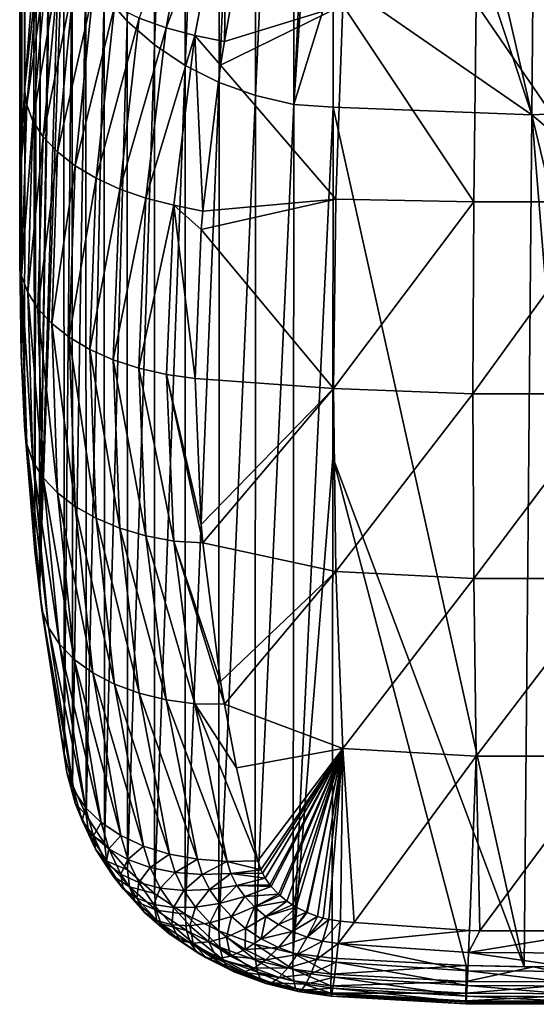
# Model space of a CAD drawing. Header units: metres. Extents: x -22 to 73, y -229 to 22.
# Tile 243 of 256: x 62.15 to 67.06, y -53.88 to -44.52. Entities that reach past the tile are written whole.
import ezdxf

# ---------------------------------------------------------------- set-up
doc = ezdxf.new("R2010")
doc.units = ezdxf.units.M
doc.layers.add('solid_509500_SW0001', color=7, linetype='CONTINUOUS')

msp = doc.modelspace()

# ---------------------------------------------------------------- linework, layer by layer
at = {"layer": 'solid_509500_SW0001'}
for points in [[(62.22818, -12.448991, 90.220917), (62.157856, -13.915806, 89.364212), (62.19508, -45.18478, 135.920822)], [(62.22818, -12.448991, 90.220917), (62.19508, -45.18478, 135.920822), (62.294006, -43.924614, 136.738663)], [(62.157856, -13.915806, 89.364212), (62.148941, -46.796192, 134.825104), (62.164349, -45.867165, 135.464523)], [(62.157856, -13.915806, 89.364212), (62.157745, -15.312095, 88.386787), (62.148941, -46.796192, 134.825104)], [(62.157856, -13.915806, 89.364212), (62.164349, -45.867165, 135.464523), (62.19508, -45.18478, 135.920822)], [(62.157745, -15.312095, 88.386787), (62.158035, -15.323179, 88.378326), (62.148941, -46.796192, 134.825104)], [(62.158035, -15.323179, 88.378326), (62.164356, -47.708618, 134.17511), (62.148941, -46.796192, 134.825104)], [(62.158035, -15.323179, 88.378326), (62.228138, -16.622541, 87.29866), (62.164356, -47.708618, 134.17511)], [(62.228138, -16.622541, 87.29866), (62.195454, -48.376854, 133.685455), (62.164356, -47.708618, 134.17511)], [(62.228138, -16.622541, 87.29866), (62.229885, -16.643436, 87.279785), (62.195454, -48.376854, 133.685455)], [(62.229885, -16.643436, 87.279785), (62.294025, -49.570282, 132.785507), (62.195454, -48.376854, 133.685455)], [(62.229885, -16.643436, 87.279785), (62.368523, -17.846548, 86.099434), (62.294025, -49.570282, 132.785507)], [(62.368523, -17.846548, 86.099434), (62.337132, -49.9492, 132.493896), (62.294025, -49.570282, 132.785507)], [(62.368523, -17.846548, 86.099434), (62.371552, -17.866871, 86.077782), (62.337132, -49.9492, 132.493896)], [(62.371552, -17.866871, 86.077782), (62.568073, -33.693558, 105.924583), (62.337132, -49.9492, 132.493896)], [(62.568073, -33.693558, 105.924583), (62.568199, -35.241772, 108.13414), (62.337132, -49.9492, 132.493896)], [(62.568199, -35.241772, 108.13414), (62.570007, -42.232983, 118.096741), (62.337132, -49.9492, 132.493896)], [(63.172161, -36.427498, 107.432693), (63.171768, -44.529709, 118.985199), (62.953079, -44.277191, 119.162483)], [(63.431477, -36.653927, 107.273926), (63.171768, -44.529709, 118.985199), (63.172161, -36.427498, 107.432693)], [(63.431477, -36.653927, 107.273926), (63.430038, -44.755798, 118.826447), (63.171768, -44.529709, 118.985199)], [(63.725773, -36.849594, 107.136719), (63.430038, -44.755798, 118.826447), (63.431477, -36.653927, 107.273926)], [(63.725773, -36.849594, 107.136719), (63.723183, -44.951336, 118.68914), (63.430038, -44.755798, 118.826447)], [(64.049652, -37.01091, 107.02359), (63.723183, -44.951336, 118.68914), (63.725773, -36.849594, 107.136719)], [(64.049652, -37.01091, 107.02359), (64.045853, -45.112755, 118.575775), (63.723183, -44.951336, 118.68914)], [(64.397186, -37.134926, 106.936607), (64.045853, -45.112755, 118.575775), (64.049652, -37.01091, 107.02359)], [(64.397186, -37.134926, 106.936607), (64.392159, -45.23711, 118.488426), (64.045853, -45.112755, 118.575775)], [(64.761986, -37.219364, 106.877373), (64.392159, -45.23711, 118.488426), (64.397186, -37.134926, 106.936607)], [(64.761986, -37.219364, 106.877373), (64.755783, -45.322128, 118.428673), (64.392159, -45.23711, 118.488426)], [(64.761986, -37.219364, 106.877373), (65.13765, -37.236034, 106.808929), (64.755783, -45.322128, 118.428673)], [(64.755783, -45.322128, 118.428673), (65.13765, -37.236034, 106.808929), (65.135933, -39.735252, 110.37278)], [(65.135933, -39.735252, 110.37278), (65.13765, -37.236034, 106.808929), (67.02063, -45.422207, 118.341644)], [(65.13765, -37.236034, 106.808929), (67.091408, -37.325161, 106.802071), (67.02063, -45.422207, 118.341644)], [(69.010277, -45.328018, 118.309151), (67.02063, -45.422207, 118.341644), (67.091408, -37.325161, 106.802071)], [(64.755783, -45.322128, 118.428673), (65.135933, -39.735252, 110.37278), (65.13147, -44.113445, 116.612473)], [(65.13147, -44.113445, 116.612473), (65.135933, -39.735252, 110.37278), (67.02063, -45.422207, 118.341644)], [(62.570007, -42.232983, 118.096741), (62.570324, -43.369118, 119.715515), (62.337132, -49.9492, 132.493896)], [(63.83939, -42.979912, 139.512787), (63.285072, -44.500961, 138.380188), (63.541203, -44.592903, 138.480118)], [(64.121811, -43.05986, 139.565048), (63.83939, -42.979912, 139.512787), (63.541203, -44.592903, 138.480118)], [(64.121811, -43.05986, 139.565048), (63.541203, -44.592903, 138.480118), (63.813862, -44.66563, 138.546539)], [(64.121811, -43.05986, 139.565048), (63.813862, -44.66563, 138.546539), (64.096077, -44.725006, 138.573349)], [(64.121811, -43.05986, 139.565048), (64.096077, -44.725006, 138.573349), (64.212959, -44.072124, 138.985947)], [(62.570324, -43.369118, 119.715515), (62.572906, -51.492805, 131.286209), (62.337132, -49.9492, 132.493896)], [(62.649612, -43.711693, 119.559471), (62.572906, -51.492805, 131.286209), (62.570324, -43.369118, 119.715515)], [(62.359089, -43.676495, 137.236893), (62.294006, -43.924614, 136.738663), (62.19508, -45.18478, 135.920822)], [(62.215427, -45.325405, 136.159882), (62.359089, -43.676495, 137.236893), (62.19508, -45.18478, 135.920822)], [(62.215427, -45.325405, 136.159882), (62.422504, -43.832275, 137.473022), (62.359089, -43.676495, 137.236893)], [(62.649612, -43.711693, 119.559471), (62.652153, -51.791611, 131.069244), (62.572906, -51.492805, 131.286209)], [(62.649612, -43.711693, 119.559471), (62.777962, -44.00285, 119.35508), (62.652153, -51.791611, 131.069244)], [(62.215427, -45.325405, 136.159882), (62.274899, -45.480465, 136.390076), (62.422504, -43.832275, 137.473022)], [(62.274899, -45.480465, 136.390076), (62.525955, -43.984821, 137.696793), (62.422504, -43.832275, 137.473022)], [(62.274899, -45.480465, 136.390076), (62.373016, -45.63089, 136.609879), (62.525955, -43.984821, 137.696793)], [(62.373016, -45.63089, 136.609879), (62.667263, -44.130924, 137.903503), (62.525955, -43.984821, 137.696793)], [(62.777962, -44.00285, 119.35508), (62.780529, -52.079865, 130.860962), (62.652153, -51.791611, 131.069244)], [(62.777962, -44.00285, 119.35508), (62.953079, -44.277191, 119.162483), (62.780529, -52.079865, 130.860962)], [(65.222382, -44.379421, 138.90097), (64.212959, -44.072124, 138.985947), (64.096077, -44.725006, 138.573349)], [(62.373016, -45.63089, 136.609879), (62.507801, -45.773655, 136.814865), (62.667263, -44.130924, 137.903503)], [(62.507801, -45.773655, 136.814865), (62.843464, -44.267521, 138.088806), (62.667263, -44.130924, 137.903503)], [(64.755783, -45.322128, 118.428673), (65.13147, -44.113445, 116.612473), (65.13028, -45.347004, 118.370148)], [(65.13028, -45.347004, 118.370148), (65.13147, -44.113445, 116.612473), (67.02063, -45.422207, 118.341644)], [(62.507801, -45.773655, 136.814865), (62.676544, -45.905884, 137.000916), (62.843464, -44.267521, 138.088806)], [(62.676544, -45.905884, 137.000916), (63.050854, -44.391735, 138.248825), (62.843464, -44.267521, 138.088806)], [(62.953079, -44.277191, 119.162483), (62.955368, -52.351547, 130.665604), (62.780529, -52.079865, 130.860962)], [(62.953079, -44.277191, 119.162483), (63.171768, -44.529709, 118.985199), (62.955368, -52.351547, 130.665604)], [(65.222382, -44.379421, 138.90097), (64.096077, -44.725006, 138.573349), (64.060478, -44.947701, 138.431244)], [(65.15657, -46.224667, 137.78064), (65.222382, -44.379421, 138.90097), (64.060478, -44.947701, 138.431244)], [(66.468979, -46.247478, 137.860199), (65.222382, -44.379421, 138.90097), (65.15657, -46.224667, 137.78064)], [(66.468979, -46.247478, 137.860199), (66.491318, -44.365807, 138.975296), (65.222382, -44.379421, 138.90097)], [(66.468979, -46.247478, 137.860199), (67.783836, -46.247166, 137.86026), (66.491318, -44.365807, 138.975296)], [(66.491318, -44.365807, 138.975296), (67.783836, -46.247166, 137.86026), (67.76136, -44.365253, 138.97551)], [(62.676544, -45.905884, 137.000916), (62.875839, -46.02491, 137.164261), (63.050854, -44.391735, 138.248825)], [(62.875839, -46.02491, 137.164261), (63.285072, -44.500961, 138.380188), (63.050854, -44.391735, 138.248825)], [(62.875839, -46.02491, 137.164261), (63.101677, -46.128342, 137.30162), (63.285072, -44.500961, 138.380188)], [(63.171768, -44.529709, 118.985199), (63.173439, -52.601879, 130.486465), (62.955368, -52.351547, 130.665604)], [(63.101677, -46.128342, 137.30162), (63.541203, -44.592903, 138.480118), (63.285072, -44.500961, 138.380188)], [(63.171768, -44.529709, 118.985199), (63.430038, -44.755798, 118.826447), (63.173439, -52.601879, 130.486465)], [(63.101677, -46.128342, 137.30162), (63.349506, -46.214092, 137.410248), (63.541203, -44.592903, 138.480118)], [(63.349506, -46.214092, 137.410248), (63.813862, -44.66563, 138.546539), (63.541203, -44.592903, 138.480118)], [(63.349506, -46.214092, 137.410248), (63.614334, -46.280434, 137.487915), (63.813862, -44.66563, 138.546539)], [(63.614334, -46.280434, 137.487915), (63.889854, -46.336433, 137.526169), (63.813862, -44.66563, 138.546539)], [(63.813862, -44.66563, 138.546539), (63.889854, -46.336433, 137.526169), (64.060478, -44.947701, 138.431244)], [(63.813862, -44.66563, 138.546539), (64.060478, -44.947701, 138.431244), (64.096077, -44.725006, 138.573349)], [(63.430038, -44.755798, 118.826447), (63.430798, -52.826408, 130.32663), (63.173439, -52.601879, 130.486465)], [(63.430038, -44.755798, 118.826447), (63.723183, -44.951336, 118.68914), (63.430798, -52.826408, 130.32663)], [(63.723183, -44.951336, 118.68914), (63.722713, -53.021061, 130.188934), (63.430798, -52.826408, 130.32663)], [(63.723183, -44.951336, 118.68914), (64.045853, -45.112755, 118.575775), (63.722713, -53.021061, 130.188934)], [(65.15657, -46.224667, 137.78064), (64.060478, -44.947701, 138.431244), (63.889854, -46.336433, 137.526169)], [(64.045853, -45.112755, 118.575775), (64.0439, -53.182358, 130.075836), (63.722713, -53.021061, 130.188934)], [(64.045853, -45.112755, 118.575775), (64.392159, -45.23711, 118.488426), (64.0439, -53.182358, 130.075836)], [(62.215427, -45.325405, 136.159882), (62.19508, -45.18478, 135.920822), (62.164349, -45.867165, 135.464523)], [(64.392159, -45.23711, 118.488426), (64.388702, -53.307472, 129.989304), (64.0439, -53.182358, 130.075836)], [(64.392159, -45.23711, 118.488426), (64.755783, -45.322128, 118.428673), (64.388702, -53.307472, 129.989304)], [(62.16758, -46.952477, 135.048233), (62.215427, -45.325405, 136.159882), (62.164349, -45.867165, 135.464523)], [(62.16758, -46.952477, 135.048233), (62.274899, -45.480465, 136.390076), (62.215427, -45.325405, 136.159882)], [(64.755783, -45.322128, 118.428673), (64.751259, -53.394207, 129.930908), (64.388702, -53.307472, 129.989304)], [(64.755783, -45.322128, 118.428673), (65.13028, -45.347004, 118.370148), (64.751259, -53.394207, 129.930908)], [(64.751259, -53.394207, 129.930908), (65.13028, -45.347004, 118.370148), (65.126778, -48.680233, 123.119537)], [(65.126778, -48.680233, 123.119537), (65.13028, -45.347004, 118.370148), (66.9496, -53.522579, 129.880325)], [(65.13028, -45.347004, 118.370148), (67.02063, -45.422207, 118.341644), (66.9496, -53.522579, 129.880325)], [(69.010277, -45.328018, 118.309151), (68.998306, -47.085281, 120.814743), (67.02063, -45.422207, 118.341644)], [(62.16758, -46.952477, 135.048233), (62.225468, -47.110535, 135.273941), (62.274899, -45.480465, 136.390076)], [(62.225468, -47.110535, 135.273941), (62.373016, -45.63089, 136.609879), (62.274899, -45.480465, 136.390076)], [(67.679543, -53.517338, 129.881927), (66.9496, -53.522579, 129.880325), (67.02063, -45.422207, 118.341644)], [(68.955223, -53.456108, 129.898727), (67.679543, -53.517338, 129.881927), (67.02063, -45.422207, 118.341644)], [(68.998306, -47.085281, 120.814743), (68.955223, -53.456108, 129.898727), (67.02063, -45.422207, 118.341644)], [(62.225468, -47.110535, 135.273941), (62.32148, -47.262363, 135.490768), (62.373016, -45.63089, 136.609879)], [(62.32148, -47.262363, 135.490768), (62.507801, -45.773655, 136.814865), (62.373016, -45.63089, 136.609879)], [(62.32148, -47.262363, 135.490768), (62.453712, -47.404949, 135.694397), (62.507801, -45.773655, 136.814865)], [(62.453712, -47.404949, 135.694397), (62.676544, -45.905884, 137.000916), (62.507801, -45.773655, 136.814865)], [(62.16758, -46.952477, 135.048233), (62.164349, -45.867165, 135.464523), (62.148941, -46.796192, 134.825104)], [(62.453712, -47.404949, 135.694397), (62.619545, -47.535465, 135.880798), (62.676544, -45.905884, 137.000916)], [(62.619545, -47.535465, 135.880798), (62.875839, -46.02491, 137.164261), (62.676544, -45.905884, 137.000916)], [(62.619545, -47.535465, 135.880798), (62.815693, -47.651325, 136.04628), (62.875839, -46.02491, 137.164261)], [(62.815693, -47.651325, 136.04628), (63.101677, -46.128342, 137.30162), (62.875839, -46.02491, 137.164261)], [(62.815693, -47.651325, 136.04628), (63.038265, -47.750237, 136.187561), (63.101677, -46.128342, 137.30162)], [(63.038265, -47.750237, 136.187561), (63.349506, -46.214092, 137.410248), (63.101677, -46.128342, 137.30162)], [(63.038265, -47.750237, 136.187561), (63.282852, -47.830235, 136.301834), (63.349506, -46.214092, 137.410248)], [(63.282852, -47.830235, 136.301834), (63.614334, -46.280434, 137.487915), (63.349506, -46.214092, 137.410248)], [(65.15657, -46.224667, 137.78064), (63.889854, -46.336433, 137.526169), (63.875313, -46.510338, 137.410263)], [(65.134445, -48.025284, 136.587219), (65.15657, -46.224667, 137.78064), (63.875313, -46.510338, 137.410263)], [(66.468979, -46.247478, 137.860199), (65.15657, -46.224667, 137.78064), (65.134445, -48.025284, 136.587219)], [(66.461456, -48.075905, 136.659515), (66.468979, -46.247478, 137.860199), (65.134445, -48.025284, 136.587219)], [(66.461456, -48.075905, 136.659515), (67.791405, -48.075829, 136.659409), (67.783836, -46.247166, 137.86026)], [(66.461456, -48.075905, 136.659515), (67.783836, -46.247166, 137.86026), (66.468979, -46.247478, 137.860199)], [(63.282852, -47.830235, 136.301834), (63.544601, -47.889736, 136.386841), (63.614334, -46.280434, 137.487915)], [(63.544601, -47.889736, 136.386841), (63.818295, -47.927502, 136.440933), (63.614334, -46.280434, 137.487915)], [(63.614334, -46.280434, 137.487915), (63.818295, -47.927502, 136.440933), (63.875313, -46.510338, 137.410263)], [(63.614334, -46.280434, 137.487915), (63.875313, -46.510338, 137.410263), (63.889854, -46.336433, 137.526169)], [(65.134445, -48.025284, 136.587219), (63.875313, -46.510338, 137.410263), (63.818295, -47.927502, 136.440933)], [(62.215805, -48.553448, 133.899323), (62.148941, -46.796192, 134.825104), (62.164356, -47.708618, 134.17511)], [(62.215805, -48.553448, 133.899323), (62.16758, -46.952477, 135.048233), (62.148941, -46.796192, 134.825104)], [(62.275284, -48.716751, 134.123764), (62.225468, -47.110535, 135.273941), (62.16758, -46.952477, 135.048233)], [(62.215805, -48.553448, 133.899323), (62.275284, -48.716751, 134.123764), (62.16758, -46.952477, 135.048233)], [(62.373417, -48.871872, 134.340302), (62.32148, -47.262363, 135.490768), (62.225468, -47.110535, 135.273941)], [(62.275284, -48.716751, 134.123764), (62.373417, -48.871872, 134.340302), (62.225468, -47.110535, 135.273941)], [(62.508221, -49.015678, 134.544586), (62.453712, -47.404949, 135.694397), (62.32148, -47.262363, 135.490768)], [(62.373417, -48.871872, 134.340302), (62.508221, -49.015678, 134.544586), (62.32148, -47.262363, 135.490768)], [(62.676983, -49.145271, 134.732483), (62.619545, -47.535465, 135.880798), (62.453712, -47.404949, 135.694397)], [(62.508221, -49.015678, 134.544586), (62.676983, -49.145271, 134.732483), (62.453712, -47.404949, 135.694397)], [(62.876305, -49.258049, 134.900223), (62.815693, -47.651325, 136.04628), (62.619545, -47.535465, 135.880798)], [(62.676983, -49.145271, 134.732483), (62.876305, -49.258049, 134.900223), (62.619545, -47.535465, 135.880798)], [(63.102169, -49.35173, 135.044403), (63.038265, -47.750237, 136.187561), (62.815693, -47.651325, 136.04628)], [(62.876305, -49.258049, 134.900223), (63.102169, -49.35173, 135.044403), (62.815693, -47.651325, 136.04628)], [(62.215805, -48.553448, 133.899323), (62.164356, -47.708618, 134.17511), (62.195454, -48.376854, 133.685455)], [(63.350025, -49.424435, 135.162155), (63.282852, -47.830235, 136.301834), (63.038265, -47.750237, 136.187561)], [(63.102169, -49.35173, 135.044403), (63.350025, -49.424435, 135.162155), (63.038265, -47.750237, 136.187561)], [(63.614883, -49.474697, 135.251068), (63.544601, -47.889736, 136.386841), (63.282852, -47.830235, 136.301834)], [(63.350025, -49.424435, 135.162155), (63.614883, -49.474697, 135.251068), (63.282852, -47.830235, 136.301834)], [(63.544601, -47.889736, 136.386841), (63.890396, -49.491146, 135.317001), (63.875355, -49.317329, 135.444763)], [(63.614883, -49.474697, 135.251068), (63.890396, -49.491146, 135.317001), (63.544601, -47.889736, 136.386841)], [(63.544601, -47.889736, 136.386841), (63.875355, -49.317329, 135.444763), (63.818295, -47.927502, 136.440933)], [(65.134445, -48.025284, 136.587219), (63.818295, -47.927502, 136.440933), (63.875355, -49.317329, 135.444763)], [(65.134445, -48.025284, 136.587219), (63.875355, -49.317329, 135.444763), (63.890396, -49.491146, 135.317001)], [(65.15657, -49.762592, 135.30336), (65.134445, -48.025284, 136.587219), (63.890396, -49.491146, 135.317001)], [(66.461456, -48.075905, 136.659515), (65.134445, -48.025284, 136.587219), (65.15657, -49.762592, 135.30336)], [(66.468979, -49.829544, 135.35202), (66.461456, -48.075905, 136.659515), (65.15657, -49.762592, 135.30336)], [(66.468979, -49.829544, 135.35202), (67.791405, -48.075829, 136.659409), (66.461456, -48.075905, 136.659515)], [(66.468979, -49.829544, 135.35202), (67.783836, -49.829704, 135.35173), (67.791405, -48.075829, 136.659409)], [(62.359848, -50.129387, 132.718109), (62.195454, -48.376854, 133.685455), (62.294025, -49.570282, 132.785507)], [(62.359848, -50.129387, 132.718109), (62.215805, -48.553448, 133.899323), (62.195454, -48.376854, 133.685455)], [(62.423279, -50.298012, 132.945267), (62.275284, -48.716751, 134.123764), (62.215805, -48.553448, 133.899323)], [(62.359848, -50.129387, 132.718109), (62.423279, -50.298012, 132.945267), (62.215805, -48.553448, 133.899323)], [(64.751259, -53.394207, 129.930908), (65.126778, -48.680233, 123.119537), (65.121101, -53.440578, 129.901993)], [(65.126778, -48.680233, 123.119537), (66.396965, -53.512196, 129.883057), (65.121101, -53.440578, 129.901993)], [(65.126778, -48.680233, 123.119537), (66.9496, -53.522579, 129.880325), (66.396965, -53.512196, 129.883057)], [(62.526752, -50.456127, 133.165176), (62.373417, -48.871872, 134.340302), (62.275284, -48.716751, 134.123764)], [(62.423279, -50.298012, 132.945267), (62.526752, -50.456127, 133.165176), (62.275284, -48.716751, 134.123764)], [(62.668091, -50.600403, 133.373199), (62.508221, -49.015678, 134.544586), (62.373417, -48.871872, 134.340302)], [(62.526752, -50.456127, 133.165176), (62.668091, -50.600403, 133.373199), (62.373417, -48.871872, 134.340302)], [(62.844326, -50.727806, 133.564957), (62.676983, -49.145271, 134.732483), (62.508221, -49.015678, 134.544586)], [(62.668091, -50.600403, 133.373199), (62.844326, -50.727806, 133.564957), (62.508221, -49.015678, 134.544586)], [(63.051754, -50.835663, 133.736435), (62.876305, -49.258049, 134.900223), (62.676983, -49.145271, 134.732483)], [(62.844326, -50.727806, 133.564957), (63.051754, -50.835663, 133.736435), (62.676983, -49.145271, 134.732483)], [(63.286018, -50.921707, 133.884018), (63.102169, -49.35173, 135.044403), (62.876305, -49.258049, 134.900223)], [(63.051754, -50.835663, 133.736435), (63.286018, -50.921707, 133.884018), (62.876305, -49.258049, 134.900223)], [(63.542191, -50.984127, 134.004608), (63.350025, -49.424435, 135.162155), (63.102169, -49.35173, 135.044403)], [(63.286018, -50.921707, 133.884018), (63.542191, -50.984127, 134.004608), (63.102169, -49.35173, 135.044403)], [(63.814888, -51.02161, 134.095673), (63.614883, -49.474697, 135.251068), (63.350025, -49.424435, 135.162155)], [(63.542191, -50.984127, 134.004608), (63.814888, -51.02161, 134.095673), (63.350025, -49.424435, 135.162155)], [(63.614883, -49.474697, 135.251068), (64.097115, -51.026321, 134.160706), (64.06057, -50.811253, 134.325516)], [(63.814888, -51.02161, 134.095673), (64.097115, -51.026321, 134.160706), (63.614883, -49.474697, 135.251068)], [(63.614883, -49.474697, 135.251068), (64.06057, -50.811253, 134.325516), (63.890396, -49.491146, 135.317001)], [(65.15657, -49.762592, 135.30336), (63.890396, -49.491146, 135.317001), (64.06057, -50.811253, 134.325516)], [(62.359848, -50.129387, 132.718109), (62.294025, -49.570282, 132.785507), (62.337132, -49.9492, 132.493896)], [(65.15657, -49.762592, 135.30336), (64.06057, -50.811253, 134.325516), (64.097115, -51.026321, 134.160706)], [(65.222382, -51.446465, 133.952576), (65.15657, -49.762592, 135.30336), (64.097115, -51.026321, 134.160706)], [(66.468979, -49.829544, 135.35202), (65.15657, -49.762592, 135.30336), (65.222382, -51.446465, 133.952576)], [(66.491318, -51.520958, 133.96521), (66.468979, -49.829544, 135.35202), (65.222382, -51.446465, 133.952576)], [(66.491318, -51.520958, 133.96521), (67.783836, -49.829704, 135.35173), (66.468979, -49.829544, 135.35202)], [(66.491318, -51.520958, 133.96521), (67.76136, -51.521351, 133.964767), (67.783836, -49.829704, 135.35173)], [(62.597477, -51.674976, 131.52092), (62.337132, -49.9492, 132.493896), (62.572906, -51.492805, 131.286209)], [(62.359848, -50.129387, 132.718109), (62.337132, -49.9492, 132.493896), (62.597477, -51.674976, 131.52092)], [(62.359848, -50.129387, 132.718109), (62.597477, -51.674976, 131.52092), (62.665482, -51.847874, 131.754074)], [(62.359848, -50.129387, 132.718109), (62.665482, -51.847874, 131.754074), (62.423279, -50.298012, 132.945267)], [(62.423279, -50.298012, 132.945267), (62.665482, -51.847874, 131.754074), (62.77541, -52.007664, 131.980499)], [(62.423279, -50.298012, 132.945267), (62.77541, -52.007664, 131.980499), (62.526752, -50.456127, 133.165176)], [(62.526752, -50.456127, 133.165176), (62.77541, -52.007664, 131.980499), (62.92482, -52.150791, 132.195145)], [(62.526752, -50.456127, 133.165176), (62.92482, -52.150791, 132.195145), (62.668091, -50.600403, 133.373199)], [(62.668091, -50.600403, 133.373199), (62.92482, -52.150791, 132.195145), (63.11039, -52.274075, 132.39325)], [(62.668091, -50.600403, 133.373199), (63.11039, -52.274075, 132.39325), (62.844326, -50.727806, 133.564957)], [(62.844326, -50.727806, 133.564957), (63.11039, -52.274075, 132.39325), (63.328003, -52.374779, 132.570419)], [(62.844326, -50.727806, 133.564957), (63.328003, -52.374779, 132.570419), (63.051754, -50.835663, 133.736435)], [(63.051754, -50.835663, 133.736435), (63.328003, -52.374779, 132.570419), (63.572815, -52.450661, 132.722702)], [(63.051754, -50.835663, 133.736435), (63.572815, -52.450661, 132.722702), (63.286018, -50.921707, 133.884018)], [(63.286018, -50.921707, 133.884018), (63.572815, -52.450661, 132.722702), (63.83939, -52.500038, 132.846725)], [(63.286018, -50.921707, 133.884018), (63.83939, -52.500038, 132.846725), (63.542191, -50.984127, 134.004608)], [(63.542191, -50.984127, 134.004608), (63.83939, -52.500038, 132.846725), (64.121811, -52.521812, 132.939728)], [(63.542191, -50.984127, 134.004608), (64.121811, -52.521812, 132.939728), (63.814888, -51.02161, 134.095673)], [(63.814888, -51.02161, 134.095673), (64.413788, -52.515499, 132.999634), (64.213036, -51.631798, 133.692581)], [(63.814888, -51.02161, 134.095673), (64.121811, -52.521812, 132.939728), (64.413788, -52.515499, 132.999634)], [(63.814888, -51.02161, 134.095673), (64.213036, -51.631798, 133.692581), (64.097115, -51.026321, 134.160706)], [(65.222382, -51.446465, 133.952576), (64.097115, -51.026321, 134.160706), (64.213036, -51.631798, 133.692581)], [(62.597477, -51.674976, 131.52092), (62.572906, -51.492805, 131.286209), (62.652153, -51.791611, 131.069244)], [(65.222382, -51.446465, 133.952576), (64.213036, -51.631798, 133.692581), (64.413788, -52.515499, 132.999634)], [(65.222382, -51.446465, 133.952576), (64.413788, -52.515499, 132.999634), (64.442215, -52.59951, 132.933884)], [(65.222382, -51.446465, 133.952576), (64.442215, -52.59951, 132.933884), (64.458069, -52.633362, 132.9077)], [(65.222382, -51.446465, 133.952576), (64.458069, -52.633362, 132.9077), (64.485031, -52.68121, 132.871017)], [(65.222382, -51.446465, 133.952576), (64.485031, -52.68121, 132.871017), (64.529785, -52.74474, 132.822845)], [(65.222382, -51.446465, 133.952576), (64.529785, -52.74474, 132.822845), (64.541389, -52.759033, 132.812088)], [(65.222382, -51.446465, 133.952576), (64.541389, -52.759033, 132.812088), (64.610191, -52.831554, 132.758072)], [(65.222382, -51.446465, 133.952576), (64.610191, -52.831554, 132.758072), (64.626129, -52.846004, 132.747421)], [(65.222382, -51.446465, 133.952576), (64.626129, -52.846004, 132.747421), (64.69001, -52.897312, 132.70993)], [(65.222382, -51.446465, 133.952576), (64.69001, -52.897312, 132.70993), (64.744423, -52.934185, 132.683365)], [(65.222382, -51.446465, 133.952576), (64.744423, -52.934185, 132.683365), (64.779572, -52.955235, 132.668396)], [(65.222382, -51.446465, 133.952576), (64.779572, -52.955235, 132.668396), (64.877571, -53.004372, 132.634125)], [(65.222382, -51.446465, 133.952576), (64.877571, -53.004372, 132.634125), (64.882469, -53.006496, 132.63266)], [(65.222382, -51.446465, 133.952576), (64.882469, -53.006496, 132.63266), (64.981483, -53.043415, 132.608032)], [(65.222382, -51.446465, 133.952576), (64.981483, -53.043415, 132.608032), (65.036865, -53.059437, 132.597916)], [(65.222382, -51.446465, 133.952576), (65.036865, -53.059437, 132.597916), (65.0905, -53.072025, 132.590424)], [(65.222382, -51.446465, 133.952576), (65.0905, -53.072025, 132.590424), (65.201157, -53.089394, 132.581833)], [(65.330132, -53.102535, 132.577271), (65.222382, -51.446465, 133.952576), (65.201157, -53.089394, 132.581833)], [(66.491318, -51.520958, 133.96521), (65.222382, -51.446465, 133.952576), (65.330132, -53.102535, 132.577271)], [(66.491318, -51.520958, 133.96521), (65.330132, -53.102535, 132.577271), (66.427666, -53.177235, 132.550766)], [(66.527939, -53.180767, 132.549484), (66.491318, -51.520958, 133.96521), (66.427666, -53.177235, 132.550766)], [(66.527939, -53.180767, 132.549484), (67.76136, -51.521351, 133.964767), (66.491318, -51.520958, 133.96521)], [(66.527939, -53.180767, 132.549484), (67.724693, -53.181011, 132.549225), (67.76136, -51.521351, 133.964767)], [(62.597477, -51.674976, 131.52092), (62.652153, -51.791611, 131.069244), (62.677505, -51.968208, 131.306946)], [(62.665482, -51.847874, 131.754074), (62.597477, -51.674976, 131.52092), (62.677505, -51.968208, 131.306946)], [(62.677505, -51.968208, 131.306946), (62.652153, -51.791611, 131.069244), (62.780529, -52.079865, 130.860962)], [(62.665482, -51.847874, 131.754074), (62.677505, -51.968208, 131.306946), (62.744709, -52.130966, 131.546387)], [(62.77541, -52.007664, 131.980499), (62.665482, -51.847874, 131.754074), (62.744709, -52.130966, 131.546387)], [(62.805405, -52.251171, 131.10173), (62.677505, -51.968208, 131.306946), (62.780529, -52.079865, 130.860962)], [(62.805405, -52.251171, 131.10173), (62.744709, -52.130966, 131.546387), (62.677505, -51.968208, 131.306946)], [(62.77541, -52.007664, 131.980499), (62.744709, -52.130966, 131.546387), (62.852329, -52.276272, 131.782257)], [(62.92482, -52.150791, 132.195145), (62.77541, -52.007664, 131.980499), (62.852329, -52.276272, 131.782257)], [(62.869991, -52.404228, 131.347382), (62.852329, -52.276272, 131.782257), (62.744709, -52.130966, 131.546387)], [(62.805405, -52.251171, 131.10173), (62.869991, -52.404228, 131.347382), (62.744709, -52.130966, 131.546387)], [(62.805405, -52.251171, 131.10173), (62.780529, -52.079865, 130.860962), (62.955368, -52.351547, 130.665604)], [(62.92482, -52.150791, 132.195145), (62.852329, -52.276272, 131.782257), (62.99799, -52.400917, 132.009369)], [(63.11039, -52.274075, 132.39325), (62.92482, -52.150791, 132.195145), (62.99799, -52.400917, 132.009369)], [(62.978741, -52.517956, 130.909378), (62.805405, -52.251171, 131.10173), (62.955368, -52.351547, 130.665604)], [(62.978741, -52.517956, 130.909378), (62.869991, -52.404228, 131.347382), (62.805405, -52.251171, 131.10173)], [(62.972866, -52.535675, 131.592484), (62.99799, -52.400917, 132.009369), (62.852329, -52.276272, 131.782257)], [(62.869991, -52.404228, 131.347382), (62.972866, -52.535675, 131.592484), (62.852329, -52.276272, 131.782257)], [(63.11039, -52.274075, 132.39325), (62.99799, -52.400917, 132.009369), (63.178478, -52.502148, 132.222702)], [(63.328003, -52.374779, 132.570419), (63.11039, -52.274075, 132.39325), (63.178478, -52.502148, 132.222702)], [(63.03899, -52.661995, 131.16095), (62.972866, -52.535675, 131.592484), (62.869991, -52.404228, 131.347382)], [(62.978741, -52.517956, 130.909378), (63.03899, -52.661995, 131.16095), (62.869991, -52.404228, 131.347382)], [(62.978741, -52.517956, 130.909378), (62.955368, -52.351547, 130.665604), (63.173439, -52.601879, 130.486465)], [(62.972866, -52.535675, 131.592484), (63.111767, -52.64262, 131.83168), (62.99799, -52.400917, 132.009369)], [(63.111767, -52.64262, 131.83168), (63.178478, -52.502148, 132.222702), (62.99799, -52.400917, 132.009369)], [(63.328003, -52.374779, 132.570419), (63.178478, -52.502148, 132.222702), (63.389801, -52.577736, 132.417542)], [(63.572815, -52.450661, 132.722702), (63.328003, -52.374779, 132.570419), (63.389801, -52.577736, 132.417542)], [(63.194328, -52.763905, 130.733047), (62.978741, -52.517956, 130.909378), (63.173439, -52.601879, 130.486465)], [(63.194328, -52.763905, 130.733047), (63.03899, -52.661995, 131.16095), (62.978741, -52.517956, 130.909378)], [(63.111767, -52.64262, 131.83168), (63.283642, -52.72271, 132.059677), (63.178478, -52.502148, 132.222702)], [(63.283642, -52.72271, 132.059677), (63.389801, -52.577736, 132.417542), (63.178478, -52.502148, 132.222702)], [(63.572815, -52.450661, 132.722702), (63.389801, -52.577736, 132.417542), (63.627293, -52.626007, 132.589584)], [(63.83939, -52.500038, 132.846725), (63.572815, -52.450661, 132.722702), (63.627293, -52.626007, 132.589584)], [(63.83939, -52.500038, 132.846725), (63.627293, -52.626007, 132.589584), (63.885715, -52.645893, 132.735031)], [(64.121811, -52.521812, 132.939728), (63.83939, -52.500038, 132.846725), (63.885715, -52.645893, 132.735031)], [(64.121811, -52.521812, 132.939728), (63.885715, -52.645893, 132.735031), (64.159355, -52.636959, 132.850677)], [(64.121811, -52.521812, 132.939728), (64.442215, -52.59951, 132.933884), (64.413788, -52.515499, 132.999634)], [(64.121811, -52.521812, 132.939728), (64.159355, -52.636959, 132.850677), (64.442215, -52.59951, 132.933884)], [(63.1348, -52.780506, 131.41481), (63.111767, -52.64262, 131.83168), (62.972866, -52.535675, 131.592484)], [(63.03899, -52.661995, 131.16095), (63.1348, -52.780506, 131.41481), (62.972866, -52.535675, 131.592484)], [(63.194328, -52.763905, 130.733047), (63.173439, -52.601879, 130.486465), (63.430798, -52.826408, 130.32663)], [(63.283642, -52.72271, 132.059677), (63.484707, -52.774185, 132.271484), (63.389801, -52.577736, 132.417542)], [(63.484707, -52.774185, 132.271484), (63.627293, -52.626007, 132.589584), (63.389801, -52.577736, 132.417542)], [(64.159355, -52.636959, 132.850677), (64.458069, -52.633362, 132.9077), (64.442215, -52.59951, 132.933884)], [(63.248661, -52.899773, 130.990112), (63.1348, -52.780506, 131.41481), (63.03899, -52.661995, 131.16095)], [(63.194328, -52.763905, 130.733047), (63.248661, -52.899773, 130.990112), (63.03899, -52.661995, 131.16095)], [(63.264072, -52.870892, 131.66539), (63.283642, -52.72271, 132.059677), (63.111767, -52.64262, 131.83168)], [(63.1348, -52.780506, 131.41481), (63.264072, -52.870892, 131.66539), (63.111767, -52.64262, 131.83168)], [(63.484707, -52.774185, 132.271484), (63.710548, -52.795914, 132.462433), (63.627293, -52.626007, 132.589584)], [(63.710548, -52.795914, 132.462433), (63.885715, -52.645893, 132.735031), (63.627293, -52.626007, 132.589584)], [(63.710548, -52.795914, 132.462433), (63.9562, -52.787418, 132.628342), (63.885715, -52.645893, 132.735031)], [(63.9562, -52.787418, 132.628342), (64.159355, -52.636959, 132.850677), (63.885715, -52.645893, 132.735031)], [(63.9562, -52.787418, 132.628342), (64.216255, -52.748886, 132.765549), (64.159355, -52.636959, 132.850677)], [(64.159355, -52.636959, 132.850677), (64.485031, -52.68121, 132.871017), (64.458069, -52.633362, 132.9077)], [(64.216255, -52.748886, 132.765549), (64.485031, -52.68121, 132.871017), (64.159355, -52.636959, 132.850677)], [(64.216255, -52.748886, 132.765549), (64.529785, -52.74474, 132.822845), (64.485031, -52.68121, 132.871017)], [(63.335258, -53.0065, 131.252029), (63.264072, -52.870892, 131.66539), (63.1348, -52.780506, 131.41481)], [(63.248661, -52.899773, 130.990112), (63.335258, -53.0065, 131.252029), (63.1348, -52.780506, 131.41481)], [(63.448311, -52.984673, 130.575714), (63.194328, -52.763905, 130.733047), (63.430798, -52.826408, 130.32663)], [(63.448311, -52.984673, 130.575714), (63.248661, -52.899773, 130.990112), (63.194328, -52.763905, 130.733047)], [(63.264072, -52.870892, 131.66539), (63.423973, -52.931175, 131.907181), (63.283642, -52.72271, 132.059677)], [(63.423973, -52.931175, 131.907181), (63.484707, -52.774185, 132.271484), (63.283642, -52.72271, 132.059677)], [(63.423973, -52.931175, 131.907181), (63.610996, -52.960026, 132.134903), (63.484707, -52.774185, 132.271484)], [(63.610996, -52.960026, 132.134903), (63.710548, -52.795914, 132.462433), (63.484707, -52.774185, 132.271484)], [(63.610996, -52.960026, 132.134903), (63.821045, -52.956818, 132.343567), (63.710548, -52.795914, 132.462433)], [(63.821045, -52.956818, 132.343567), (63.9562, -52.787418, 132.628342), (63.710548, -52.795914, 132.462433)], [(63.821045, -52.956818, 132.343567), (64.049507, -52.921623, 132.528595), (63.9562, -52.787418, 132.628342)], [(64.049507, -52.921623, 132.528595), (64.216255, -52.748886, 132.765549), (63.9562, -52.787418, 132.628342)], [(64.049507, -52.921623, 132.528595), (64.291389, -52.855206, 132.685913), (64.216255, -52.748886, 132.765549)], [(64.216255, -52.748886, 132.765549), (64.541389, -52.759033, 132.812088), (64.529785, -52.74474, 132.822845)], [(64.291389, -52.855206, 132.685913), (64.541389, -52.759033, 132.812088), (64.216255, -52.748886, 132.765549)], [(64.291389, -52.855206, 132.685913), (64.610191, -52.831554, 132.758072), (64.541389, -52.759033, 132.812088)], [(63.495293, -53.113369, 130.837677), (63.335258, -53.0065, 131.252029), (63.248661, -52.899773, 130.990112)], [(63.448311, -52.984673, 130.575714), (63.495293, -53.113369, 130.837677), (63.248661, -52.899773, 130.990112)], [(63.452229, -53.081757, 131.513092), (63.423973, -52.931175, 131.907181), (63.264072, -52.870892, 131.66539)], [(63.335258, -53.0065, 131.252029), (63.452229, -53.081757, 131.513092), (63.264072, -52.870892, 131.66539)], [(63.448311, -52.984673, 130.575714), (63.430798, -52.826408, 130.32663), (63.722713, -53.021061, 130.188934)], [(64.163963, -53.046104, 132.437271), (64.291389, -52.855206, 132.685913), (64.049507, -52.921623, 132.528595)], [(64.163963, -53.046104, 132.437271), (64.383362, -52.953999, 132.612991), (64.291389, -52.855206, 132.685913)], [(64.383362, -52.953999, 132.612991), (64.610191, -52.831554, 132.758072), (64.291389, -52.855206, 132.685913)], [(64.383362, -52.953999, 132.612991), (64.626129, -52.846004, 132.747421), (64.610191, -52.831554, 132.758072)], [(64.383362, -52.953999, 132.612991), (64.69001, -52.897312, 132.70993), (64.626129, -52.846004, 132.747421)], [(64.490517, -53.043461, 132.547943), (64.69001, -52.897312, 132.70993), (64.383362, -52.953999, 132.612991)], [(64.490517, -53.043461, 132.547943), (64.744423, -52.934185, 132.683365), (64.69001, -52.897312, 132.70993)], [(63.597012, -53.123898, 131.767563), (63.610996, -52.960026, 132.134903), (63.423973, -52.931175, 131.907181)], [(63.452229, -53.081757, 131.513092), (63.597012, -53.123898, 131.767563), (63.423973, -52.931175, 131.907181)], [(63.736099, -53.176247, 130.440155), (63.448311, -52.984673, 130.575714), (63.722713, -53.021061, 130.188934)], [(63.736099, -53.176247, 130.440155), (63.495293, -53.113369, 130.837677), (63.448311, -52.984673, 130.575714)], [(63.597012, -53.123898, 131.767563), (63.766445, -53.131992, 132.009888), (63.610996, -52.960026, 132.134903)], [(63.766445, -53.131992, 132.009888), (63.821045, -52.956818, 132.343567), (63.610996, -52.960026, 132.134903)], [(63.766445, -53.131992, 132.009888), (63.956818, -53.105873, 132.234756), (63.821045, -52.956818, 132.343567)], [(63.956818, -53.105873, 132.234756), (64.049507, -52.921623, 132.528595), (63.821045, -52.956818, 132.343567)], [(63.956818, -53.105873, 132.234756), (64.163963, -53.046104, 132.437271), (64.049507, -52.921623, 132.528595)], [(64.297546, -53.158623, 132.35585), (64.383362, -52.953999, 132.612991), (64.163963, -53.046104, 132.437271)], [(64.297546, -53.158623, 132.35585), (64.490517, -53.043461, 132.547943), (64.383362, -52.953999, 132.612991)], [(64.490517, -53.043461, 132.547943), (64.779572, -52.955235, 132.668396), (64.744423, -52.934185, 132.683365)], [(64.610931, -53.121925, 132.491898), (64.779572, -52.955235, 132.668396), (64.490517, -53.043461, 132.547943)], [(64.610931, -53.121925, 132.491898), (64.877571, -53.004372, 132.634125), (64.779572, -52.955235, 132.668396)], [(63.570721, -53.209675, 131.106812), (63.452229, -53.081757, 131.513092), (63.335258, -53.0065, 131.252029)], [(63.495293, -53.113369, 130.837677), (63.570721, -53.209675, 131.106812), (63.335258, -53.0065, 131.252029)], [(63.672955, -53.271492, 131.377243), (63.597012, -53.123898, 131.767563), (63.452229, -53.081757, 131.513092)], [(63.570721, -53.209675, 131.106812), (63.672955, -53.271492, 131.377243), (63.452229, -53.081757, 131.513092)], [(64.052513, -53.335255, 130.328735), (63.722713, -53.021061, 130.188934), (64.0439, -53.182358, 130.075836)], [(64.052513, -53.335255, 130.328735), (63.736099, -53.176247, 130.440155), (63.722713, -53.021061, 130.188934)], [(64.115501, -53.240406, 132.137741), (64.163963, -53.046104, 132.437271), (63.956818, -53.105873, 132.234756)], [(64.115501, -53.240406, 132.137741), (64.297546, -53.158623, 132.35585), (64.163963, -53.046104, 132.437271)], [(64.447891, -53.257088, 132.285706), (64.490517, -53.043461, 132.547943), (64.297546, -53.158623, 132.35585)], [(64.447891, -53.257088, 132.285706), (64.610931, -53.121925, 132.491898), (64.490517, -53.043461, 132.547943)], [(64.74247, -53.187977, 132.445847), (64.877571, -53.004372, 132.634125), (64.610931, -53.121925, 132.491898)], [(64.74247, -53.187977, 132.445847), (64.882469, -53.006496, 132.63266), (64.877571, -53.004372, 132.634125)], [(64.74247, -53.187977, 132.445847), (64.981483, -53.043415, 132.608032), (64.882469, -53.006496, 132.63266)], [(64.882896, -53.240459, 132.410614), (64.981483, -53.043415, 132.608032), (64.74247, -53.187977, 132.445847)], [(64.882896, -53.240459, 132.410614), (65.036865, -53.059437, 132.597916), (64.981483, -53.043415, 132.608032)], [(64.882896, -53.240459, 132.410614), (65.0905, -53.072025, 132.590424), (65.036865, -53.059437, 132.597916)], [(65.029922, -53.278465, 132.386902), (65.0905, -53.072025, 132.590424), (64.882896, -53.240459, 132.410614)], [(65.029922, -53.278465, 132.386902), (65.201157, -53.089394, 132.581833), (65.0905, -53.072025, 132.590424)], [(63.774483, -53.298904, 130.706345), (63.570721, -53.209675, 131.106812), (63.495293, -53.113369, 130.837677)], [(63.736099, -53.176247, 130.440155), (63.774483, -53.298904, 130.706345), (63.495293, -53.113369, 130.837677)], [(63.799755, -53.297462, 131.643036), (63.766445, -53.131992, 132.009888), (63.597012, -53.123898, 131.767563)], [(63.672955, -53.271492, 131.377243), (63.799755, -53.297462, 131.643036), (63.597012, -53.123898, 131.767563)], [(64.081238, -53.453129, 130.598343), (63.774483, -53.298904, 130.706345), (63.736099, -53.176247, 130.440155)], [(64.052513, -53.335255, 130.328735), (64.081238, -53.453129, 130.598343), (63.736099, -53.176247, 130.440155)], [(63.948353, -53.287025, 131.898392), (63.956818, -53.105873, 132.234756), (63.766445, -53.131992, 132.009888)], [(63.799755, -53.297462, 131.643036), (63.948353, -53.287025, 131.898392), (63.766445, -53.131992, 132.009888)], [(63.948353, -53.287025, 131.898392), (64.115501, -53.240406, 132.137741), (63.956818, -53.105873, 132.234756)], [(64.294312, -53.357941, 132.054153), (64.297546, -53.158623, 132.35585), (64.115501, -53.240406, 132.137741)], [(64.294312, -53.357941, 132.054153), (64.447891, -53.257088, 132.285706), (64.297546, -53.158623, 132.35585)], [(64.74247, -53.187977, 132.445847), (64.610931, -53.121925, 132.491898), (64.447891, -53.257088, 132.285706)], [(65.029922, -53.278465, 132.386902), (65.179405, -53.301193, 132.375275), (65.201157, -53.089394, 132.581833)], [(65.179405, -53.301193, 132.375275), (65.330132, -53.102535, 132.577271), (65.201157, -53.089394, 132.581833)], [(65.179405, -53.301193, 132.375275), (66.427666, -53.177235, 132.550766), (65.330132, -53.102535, 132.577271)], [(65.179405, -53.301193, 132.375275), (66.419769, -53.386395, 132.342789), (66.427666, -53.177235, 132.550766)], [(66.419769, -53.386395, 132.342789), (66.527939, -53.180767, 132.549484), (66.427666, -53.177235, 132.550766)], [(66.419769, -53.386395, 132.342789), (67.657661, -53.183041, 132.548508), (66.527939, -53.180767, 132.549484)], [(67.657661, -53.183041, 132.548508), (67.724693, -53.181011, 132.549225), (66.527939, -53.180767, 132.549484)], [(63.837025, -53.386337, 130.981689), (63.672955, -53.271492, 131.377243), (63.570721, -53.209675, 131.106812)], [(63.774483, -53.298904, 130.706345), (63.837025, -53.386337, 130.981689), (63.570721, -53.209675, 131.106812)], [(63.922371, -53.436638, 131.260178), (63.799755, -53.297462, 131.643036), (63.672955, -53.271492, 131.377243)], [(63.837025, -53.386337, 130.981689), (63.922371, -53.436638, 131.260178), (63.672955, -53.271492, 131.377243)], [(64.153534, -53.422283, 131.802338), (64.115501, -53.240406, 132.137741), (63.948353, -53.287025, 131.898392)], [(64.392052, -53.458916, 130.243408), (64.0439, -53.182358, 130.075836), (64.388702, -53.307472, 129.989304)], [(64.392052, -53.458916, 130.243408), (64.052513, -53.335255, 130.328735), (64.0439, -53.182358, 130.075836)], [(64.153534, -53.422283, 131.802338), (64.294312, -53.357941, 132.054153), (64.115501, -53.240406, 132.137741)], [(64.612343, -53.33976, 132.228043), (64.447891, -53.257088, 132.285706), (64.294312, -53.357941, 132.054153)], [(64.612343, -53.33976, 132.228043), (64.74247, -53.187977, 132.445847), (64.447891, -53.257088, 132.285706)], [(64.882896, -53.240459, 132.410614), (64.74247, -53.187977, 132.445847), (64.612343, -53.33976, 132.228043)], [(64.788116, -53.405205, 132.183899), (64.882896, -53.240459, 132.410614), (64.612343, -53.33976, 132.228043)], [(65.029922, -53.278465, 132.386902), (64.882896, -53.240459, 132.410614), (64.788116, -53.405205, 132.183899)], [(67.66349, -53.391994, 132.340485), (67.657661, -53.183041, 132.548508), (66.419769, -53.386395, 132.342789)], [(64.129433, -53.533401, 130.878784), (63.837025, -53.386337, 130.981689), (63.774483, -53.298904, 130.706345)], [(64.081238, -53.453129, 130.598343), (64.129433, -53.533401, 130.878784), (63.774483, -53.298904, 130.706345)], [(64.028648, -53.448708, 131.535736), (63.948353, -53.287025, 131.898392), (63.799755, -53.297462, 131.643036)], [(63.922371, -53.436638, 131.260178), (64.028648, -53.448708, 131.535736), (63.799755, -53.297462, 131.643036)], [(64.028648, -53.448708, 131.535736), (64.153534, -53.422283, 131.802338), (63.948353, -53.287025, 131.898392)], [(64.410271, -53.573372, 130.515594), (64.081238, -53.453129, 130.598343), (64.052513, -53.335255, 130.328735)], [(64.392052, -53.458916, 130.243408), (64.410271, -53.573372, 130.515594), (64.052513, -53.335255, 130.328735)], [(64.490089, -53.456417, 131.985443), (64.294312, -53.357941, 132.054153), (64.153534, -53.422283, 131.802338)], [(64.490089, -53.456417, 131.985443), (64.612343, -53.33976, 132.228043), (64.294312, -53.357941, 132.054153)], [(64.749016, -53.545059, 130.18576), (64.388702, -53.307472, 129.989304), (64.751259, -53.394207, 129.930908)], [(64.749016, -53.545059, 130.18576), (64.392052, -53.458916, 130.243408), (64.388702, -53.307472, 129.989304)], [(64.788116, -53.405205, 132.183899), (64.612343, -53.33976, 132.228043), (64.490089, -53.456417, 131.985443)], [(64.972351, -53.452324, 132.15416), (65.029922, -53.278465, 132.386902), (64.788116, -53.405205, 132.183899)], [(64.972351, -53.452324, 132.15416), (65.179405, -53.301193, 132.375275), (65.029922, -53.278465, 132.386902)], [(64.972351, -53.452324, 132.15416), (65.159874, -53.48016, 132.139496), (65.179405, -53.301193, 132.375275)], [(65.179405, -53.301193, 132.375275), (65.159874, -53.48016, 132.139496), (66.412674, -53.562683, 132.106262)], [(65.179405, -53.301193, 132.375275), (66.412674, -53.562683, 132.106262), (66.419769, -53.386395, 132.342789)], [(64.19606, -53.574322, 131.16391), (63.922371, -53.436638, 131.260178), (63.837025, -53.386337, 130.981689)], [(64.129433, -53.533401, 130.878784), (64.19606, -53.574322, 131.16391), (63.837025, -53.386337, 130.981689)], [(64.279648, -53.574993, 131.447495), (64.028648, -53.448708, 131.535736), (63.922371, -53.436638, 131.260178)], [(64.19606, -53.574322, 131.16391), (64.279648, -53.574993, 131.447495), (63.922371, -53.436638, 131.260178)], [(64.37838, -53.535404, 131.723343), (64.153534, -53.422283, 131.802338), (64.028648, -53.448708, 131.535736)], [(64.279648, -53.574993, 131.447495), (64.37838, -53.535404, 131.723343), (64.028648, -53.448708, 131.535736)], [(64.44294, -53.648342, 130.799911), (64.129433, -53.533401, 130.878784), (64.081238, -53.453129, 130.598343)], [(64.410271, -53.573372, 130.515594), (64.44294, -53.648342, 130.799911), (64.081238, -53.453129, 130.598343)], [(64.37838, -53.535404, 131.723343), (64.490089, -53.456417, 131.985443), (64.153534, -53.422283, 131.802338)], [(64.699524, -53.534145, 131.932816), (64.490089, -53.456417, 131.985443), (64.37838, -53.535404, 131.723343)], [(64.756104, -53.657558, 130.459625), (64.410271, -53.573372, 130.515594), (64.392052, -53.458916, 130.243408)], [(64.749016, -53.545059, 130.18576), (64.756104, -53.657558, 130.459625), (64.392052, -53.458916, 130.243408)], [(64.699524, -53.534145, 131.932816), (64.788116, -53.405205, 132.183899), (64.490089, -53.456417, 131.985443)], [(64.972351, -53.452324, 132.15416), (64.788116, -53.405205, 132.183899), (64.699524, -53.534145, 131.932816)], [(64.91922, -53.589832, 131.897293), (64.972351, -53.452324, 132.15416), (64.699524, -53.534145, 131.932816)], [(64.749016, -53.545059, 130.18576), (64.751259, -53.394207, 129.930908), (65.113144, -53.591888, 130.157028)], [(65.113144, -53.591888, 130.157028), (64.751259, -53.394207, 129.930908), (65.121101, -53.440578, 129.901993)], [(64.91922, -53.589832, 131.897293), (65.159874, -53.48016, 132.139496), (64.972351, -53.452324, 132.15416)], [(65.113144, -53.591888, 130.157028), (65.121101, -53.440578, 129.901993), (66.396965, -53.512196, 129.883057)], [(67.668701, -53.568092, 132.103989), (66.419769, -53.386395, 132.342789), (66.412674, -53.562683, 132.106262)], [(67.668701, -53.568092, 132.103989), (67.66349, -53.391994, 132.340485), (66.419769, -53.386395, 132.342789)], [(64.489349, -53.682186, 131.090118), (64.19606, -53.574322, 131.16391), (64.129433, -53.533401, 130.878784)], [(64.44294, -53.648342, 130.799911), (64.489349, -53.682186, 131.090118), (64.129433, -53.533401, 130.878784)], [(64.619064, -53.624458, 131.662827), (64.37838, -53.535404, 131.723343), (64.279648, -53.574993, 131.447495)], [(64.619064, -53.624458, 131.662827), (64.699524, -53.534145, 131.932816), (64.37838, -53.535404, 131.723343)], [(64.91922, -53.589832, 131.897293), (64.699524, -53.534145, 131.932816), (64.619064, -53.624458, 131.662827)], [(64.749016, -53.545059, 130.18576), (65.113144, -53.591888, 130.157028), (65.108856, -53.703968, 130.431656)], [(64.749016, -53.545059, 130.18576), (65.108856, -53.703968, 130.431656), (64.756104, -53.657558, 130.459625)], [(64.91922, -53.589832, 131.897293), (65.14299, -53.62236, 131.8797), (65.159874, -53.48016, 132.139496)], [(65.113144, -53.591888, 130.157028), (66.396965, -53.512196, 129.883057), (66.395271, -53.661358, 130.132233)], [(65.159874, -53.48016, 132.139496), (65.14299, -53.62236, 131.8797), (66.406525, -53.702263, 131.846375)], [(65.159874, -53.48016, 132.139496), (66.406525, -53.702263, 131.846375), (66.412674, -53.562683, 132.106262)], [(66.395271, -53.661358, 130.132233), (66.396965, -53.512196, 129.883057), (67.036812, -53.52309, 129.880203)], [(67.681053, -53.66637, 130.130966), (66.395271, -53.661358, 130.132233), (67.036812, -53.52309, 129.880203)], [(67.036812, -53.52309, 129.880203), (66.396965, -53.512196, 129.883057), (66.9496, -53.522579, 129.880325)], [(67.679543, -53.517338, 129.881927), (67.036812, -53.52309, 129.880203), (66.9496, -53.522579, 129.880325)], [(67.681053, -53.66637, 130.130966), (67.036812, -53.52309, 129.880203), (67.679543, -53.517338, 129.881927)], [(64.548492, -53.674168, 131.379868), (64.279648, -53.574993, 131.447495), (64.19606, -53.574322, 131.16391)], [(64.489349, -53.682186, 131.090118), (64.548492, -53.674168, 131.379868), (64.19606, -53.574322, 131.16391)], [(64.548492, -53.674168, 131.379868), (64.619064, -53.624458, 131.662827), (64.279648, -53.574993, 131.447495)], [(64.772362, -53.729206, 130.746536), (64.44294, -53.648342, 130.799911), (64.410271, -53.573372, 130.515594)], [(64.756104, -53.657558, 130.459625), (64.772362, -53.729206, 130.746536), (64.410271, -53.573372, 130.515594)], [(64.79744, -53.758427, 131.040176), (64.489349, -53.682186, 131.090118), (64.44294, -53.648342, 130.799911)], [(64.772362, -53.729206, 130.746536), (64.79744, -53.758427, 131.040176), (64.44294, -53.648342, 130.799911)], [(64.871681, -53.687965, 131.621933), (64.619064, -53.624458, 131.662827), (64.548492, -53.674168, 131.379868)], [(64.871681, -53.687965, 131.621933), (64.91922, -53.589832, 131.897293), (64.619064, -53.624458, 131.662827)], [(64.871681, -53.687965, 131.621933), (65.14299, -53.62236, 131.8797), (64.91922, -53.589832, 131.897293)], [(64.871681, -53.687965, 131.621933), (65.129128, -53.724663, 131.601608), (65.14299, -53.62236, 131.8797)], [(65.108856, -53.703968, 130.431656), (65.113144, -53.591888, 130.157028), (66.395271, -53.661358, 130.132233)], [(65.14299, -53.62236, 131.8797), (65.129128, -53.724663, 131.601608), (66.401459, -53.802097, 131.568741)], [(65.14299, -53.62236, 131.8797), (66.401459, -53.802097, 131.568741), (66.406525, -53.702263, 131.846375)], [(67.673203, -53.707504, 131.844162), (66.412674, -53.562683, 132.106262), (66.406525, -53.702263, 131.846375)], [(67.673203, -53.707504, 131.844162), (67.668701, -53.568092, 132.103989), (66.412674, -53.562683, 132.106262)], [(64.830795, -53.744579, 131.334137), (64.548492, -53.674168, 131.379868), (64.489349, -53.682186, 131.090118)], [(64.79744, -53.758427, 131.040176), (64.830795, -53.744579, 131.334137), (64.489349, -53.682186, 131.090118)], [(64.830795, -53.744579, 131.334137), (64.871681, -53.687965, 131.621933), (64.548492, -53.674168, 131.379868)], [(64.756104, -53.657558, 130.459625), (65.108856, -53.703968, 130.431656), (65.108345, -53.774361, 130.719833)], [(64.756104, -53.657558, 130.459625), (65.108345, -53.774361, 130.719833), (64.772362, -53.729206, 130.746536)], [(64.772362, -53.729206, 130.746536), (65.108345, -53.774361, 130.719833), (65.11161, -53.80151, 131.015213)], [(64.772362, -53.729206, 130.746536), (65.11161, -53.80151, 131.015213), (64.79744, -53.758427, 131.040176)], [(64.830795, -53.744579, 131.334137), (65.129128, -53.724663, 131.601608), (64.871681, -53.687965, 131.621933)], [(64.830795, -53.744579, 131.334137), (65.118591, -53.784821, 131.31131), (65.129128, -53.724663, 131.601608)], [(65.108345, -53.774361, 130.719833), (65.108856, -53.703968, 130.431656), (66.393814, -53.774319, 130.404831)], [(65.108856, -53.703968, 130.431656), (66.395271, -53.661358, 130.132233), (66.393814, -53.774319, 130.404831)], [(65.129128, -53.724663, 131.601608), (65.118591, -53.784821, 131.31131), (66.397591, -53.860008, 131.279434)], [(65.129128, -53.724663, 131.601608), (66.397591, -53.860008, 131.279434), (66.401459, -53.802097, 131.568741)], [(67.681053, -53.66637, 130.130966), (66.393814, -53.774319, 130.404831), (66.395271, -53.661358, 130.132233)], [(67.681053, -53.66637, 130.130966), (67.68222, -53.77927, 130.403397), (66.393814, -53.774319, 130.404831)], [(67.676895, -53.807198, 131.56665), (66.406525, -53.702263, 131.846375), (66.401459, -53.802097, 131.568741)], [(67.676895, -53.807198, 131.56665), (67.673203, -53.707504, 131.844162), (66.406525, -53.702263, 131.846375)], [(64.79744, -53.758427, 131.040176), (65.118591, -53.784821, 131.31131), (64.830795, -53.744579, 131.334137)], [(64.79744, -53.758427, 131.040176), (65.11161, -53.80151, 131.015213), (65.118591, -53.784821, 131.31131)], [(65.108345, -53.774361, 130.719833), (66.393814, -53.774319, 130.404831), (66.393723, -53.845966, 130.691071)], [(65.11161, -53.80151, 131.015213), (65.108345, -53.774361, 130.719833), (66.393723, -53.845966, 130.691071)], [(65.118591, -53.784821, 131.31131), (65.11161, -53.80151, 131.015213), (66.394989, -53.874737, 130.984741)], [(65.11161, -53.80151, 131.015213), (66.393723, -53.845966, 130.691071), (66.394989, -53.874737, 130.984741)], [(65.118591, -53.784821, 131.31131), (66.394989, -53.874737, 130.984741), (66.397591, -53.860008, 131.279434)], [(67.68222, -53.77927, 130.403397), (66.393723, -53.845966, 130.691071), (66.393814, -53.774319, 130.404831)], [(67.68222, -53.77927, 130.403397), (67.682381, -53.850895, 130.689468), (66.393723, -53.845966, 130.691071)], [(67.679695, -53.865009, 131.277481), (66.401459, -53.802097, 131.568741), (66.397591, -53.860008, 131.279434)], [(67.679695, -53.865009, 131.277481), (67.676895, -53.807198, 131.56665), (66.401459, -53.802097, 131.568741)], [(67.682381, -53.850895, 130.689468), (66.394989, -53.874737, 130.984741), (66.393723, -53.845966, 130.691071)], [(67.682381, -53.850895, 130.689468), (67.681534, -53.879681, 130.982956), (66.394989, -53.874737, 130.984741)], [(67.681534, -53.879681, 130.982956), (66.397591, -53.860008, 131.279434), (66.394989, -53.874737, 130.984741)], [(67.681534, -53.879681, 130.982956), (67.679695, -53.865009, 131.277481), (66.397591, -53.860008, 131.279434)]]:
    msp.add_3dface(points, dxfattribs=at)

doc.saveas('drawing.dxf')
